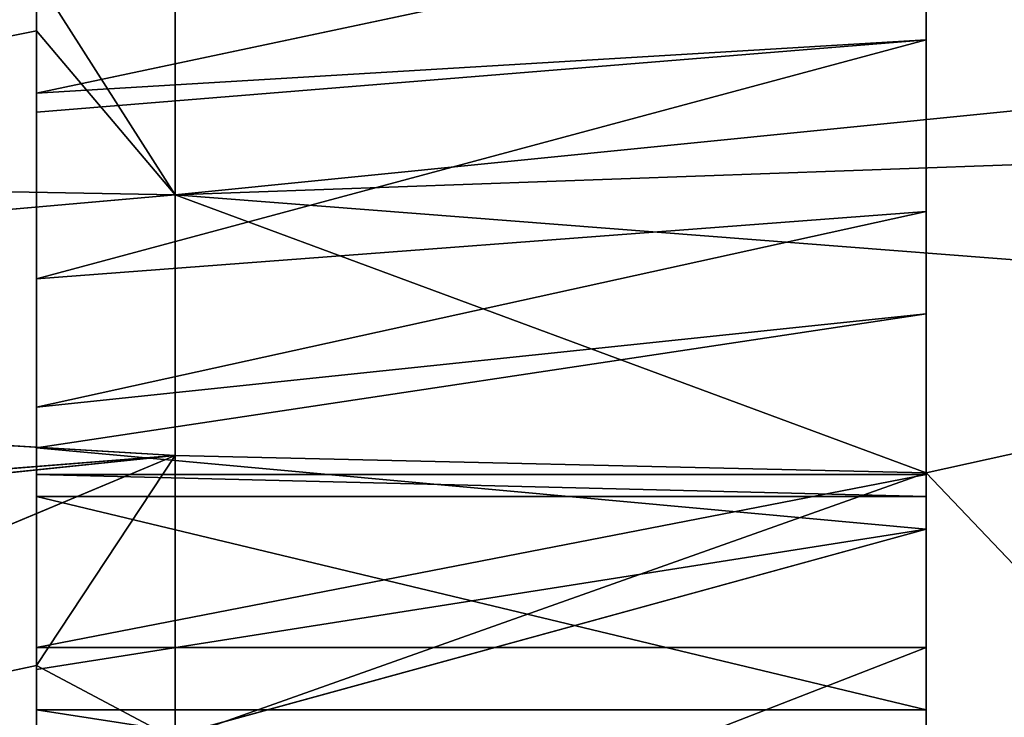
# Model space of a CAD drawing. Extents: x 0 to 2736, y 0 to 1729.
# Tile 79 of 86: x 2667 to 2668.82, y 614.75 to 616.04. Entities that reach past the tile are written whole.
import ezdxf

# ---------------------------------------------------------------- set-up
doc = ezdxf.new("R2010")
doc.units = 0
doc.header["$LTSCALE"] = 25.4
doc.layers.get('0').update_dxf_attribs({"color": 13, "linetype": 'CONTINUOUS'})

# ---------------------------------------------------------------- blocks, each defined once
blk = doc.blocks.new('ACROSS-6927_STL')
at = {"color": 18}
for p, q in [((2784.946, 522.7098, 1114.0367), (2784.946, 522.4005, 1113.4513)), ((2784.946, 522.7098, 1114.0367), (2784.946, 522.4005, 1113.4513)), ((2783.3062, 522.3519, 1113.8064), (2783.3062, 522.6348, 1114.3707)), ((2783.3062, 522.3519, 1113.8064), (2783.3062, 522.6348, 1114.3707)), ((2783.5618, 521.7659, 1112.9385), (2787.946, 522.4922, 1112.7811)), ((2783.5618, 521.7659, 1112.9385), (2787.946, 522.4922, 1112.7811)), ((2783.5618, 522.4659, 1113.9423), (2783.3062, 522.3519, 1113.8064)), ((2783.5618, 522.4659, 1113.9423), (2783.3062, 522.3519, 1113.8064)), ((2783.5618, 522.4659, 1113.9423), (2783.5618, 522.1467, 1113.4192)), ((2783.5618, 522.4659, 1113.9423), (2783.5618, 522.1467, 1113.4192)), ((2783.5618, 522.4659, 1113.9423), (2784.946, 522.4005, 1113.4513)), ((2783.5618, 522.4659, 1113.9423), (2784.946, 522.4005, 1113.4513)), ((2786.3062, 522.4415, 1113.1512), (2783.5618, 521.7659, 1112.9385)), ((2786.3062, 522.4415, 1113.1512), (2783.5618, 521.7659, 1112.9385)), ((2783.5618, 521.7659, 1112.9385), (2789.0369, 522.4333, 1112.389)), ((2783.5618, 521.7659, 1112.9385), (2789.0369, 522.4333, 1112.389)), ((2784.946, 522.4005, 1113.4513), (2786.3062, 522.4415, 1113.1512)), ((2784.946, 522.4005, 1113.4513), (2786.3062, 522.4415, 1113.1512)), ((2783.5618, 521.7659, 1112.9385), (2784.946, 522.4005, 1113.4513)), ((2783.5618, 522.1467, 1113.4192), (2784.946, 522.4005, 1113.4513)), ((2783.5618, 521.7659, 1112.9385), (2784.946, 522.4005, 1113.4513)), ((2783.5618, 522.1467, 1113.4192), (2784.946, 522.4005, 1113.4513)), ((2784.946, 522.205, 1114.8796), (2784.946, 522.4005, 1113.4513)), ((2786.3062, 522.205, 1114.8796), (2784.946, 522.4005, 1113.4513)), ((2784.946, 522.205, 1114.8796), (2784.946, 522.4005, 1113.4513)), ((2786.3062, 522.205, 1114.8796), (2784.946, 522.4005, 1113.4513)), ((2781.946, 522.3121, 1114.0969), (2783.3062, 522.3519, 1113.8064)), ((2781.946, 522.3121, 1114.0969), (2783.3062, 522.3519, 1113.8064)), ((2783.5618, 522.1467, 1113.4192), (2783.3062, 522.3519, 1113.8064)), ((2783.5618, 522.1467, 1113.4192), (2783.3062, 522.3519, 1113.8064)), ((2783.3062, 522.3519, 1113.8064), (2783.3062, 522.205, 1114.8796)), ((2783.3062, 522.3519, 1113.8064), (2783.3062, 522.205, 1114.8796)), ((2783.5618, 522.1467, 1113.4192), (2781.946, 522.3121, 1114.0969)), ((2783.5618, 522.1467, 1113.4192), (2781.946, 522.3121, 1114.0969)), ((2783.5618, 522.1467, 1113.4192), (2778.2246, 521.5155, 1113.8467)), ((2783.5618, 522.1467, 1113.4192), (2778.2246, 521.5155, 1113.8467)), ((2783.5618, 522.1467, 1113.4192), (2778.2253, 521.6302, 1113.9761)), ((2783.5618, 522.1467, 1113.4192), (2778.2253, 521.6302, 1113.9761)), ((2783.5618, 522.1467, 1113.4192), (2780.3062, 521.3259, 1113.226)), ((2783.5618, 522.1467, 1113.4192), (2780.3062, 521.3259, 1113.226)), ((2783.5618, 522.1467, 1113.4192), (2783.5618, 521.7659, 1112.9385)), ((2783.5618, 522.1467, 1113.4192), (2783.5618, 521.7659, 1112.9385)), ((2780.3062, 521.3259, 1113.226), (2783.5618, 521.7659, 1112.9385)), ((2780.3062, 521.3259, 1113.226), (2783.5618, 521.7659, 1112.9385)), ((2781.946, 521.3692, 1112.9094), (2783.5618, 521.7659, 1112.9385)), ((2781.946, 521.3692, 1112.9094), (2783.5618, 521.7659, 1112.9385)), ((2783.3062, 521.2944, 1112.5376), (2783.5618, 521.7659, 1112.9385)), ((2783.3062, 521.2944, 1112.5376), (2783.5618, 521.7659, 1112.9385)), ((2783.3062, 521.4066, 1112.6364), (2783.5618, 521.7659, 1112.9385)), ((2783.3062, 521.4066, 1112.6364), (2783.5618, 521.7659, 1112.9385)), ((2783.5618, 521.7659, 1112.9385), (2783.5618, 521.3265, 1112.5063)), ((2783.5618, 521.7659, 1112.9385), (2783.5618, 521.3265, 1112.5063)), ((2784.946, 521.4496, 1112.3217), (2784.946, 520.9827, 1114.4115)), ((2784.946, 521.4496, 1112.3217), (2784.946, 520.9827, 1114.4115)), ((2784.946, 521.4496, 1112.3217), (2784.946, 521.1382, 1114.5975)), ((2784.946, 521.4496, 1112.3217), (2784.946, 521.1382, 1114.5975)), ((2783.3062, 521.4066, 1112.6364), (2781.946, 521.3692, 1112.9094)), ((2783.3062, 521.4066, 1112.6364), (2781.946, 521.3692, 1112.9094)), ((2783.3062, 521.2944, 1112.5376), (2783.3062, 521.4066, 1112.6364)), ((2783.3062, 521.4066, 1112.6364), (2783.3062, 521.1382, 1114.5975)), ((2783.3062, 521.4066, 1112.6364), (2783.3062, 521.1382, 1114.5975)), ((2783.3062, 521.4066, 1112.6364), (2783.3062, 520.9827, 1114.4115)), ((2783.3062, 521.4066, 1112.6364), (2783.3062, 520.9827, 1114.4115)), ((2783.3062, 521.2944, 1112.5376), (2783.3062, 521.4066, 1112.6364)), ((2783.3062, 521.2944, 1112.5376), (2783.3062, 520.9827, 1114.4115)), ((2783.3062, 521.2944, 1112.5376), (2783.3062, 520.9827, 1114.4115)), ((2783.3062, 521.2944, 1112.5376), (2783.3062, 520.1594, 1113.7731)), ((2783.3062, 521.2944, 1112.5376), (2783.3062, 520.1594, 1113.7731)), ((2784.946, 521.0988, 1112.2281), (2784.946, 520.1594, 1113.7731)), ((2784.946, 521.0988, 1112.2281), (2784.946, 520.1594, 1113.7731)), ((2784.946, 521.0988, 1112.2281), (2784.946, 520.9827, 1114.4115)), ((2784.946, 521.0988, 1112.2281), (2784.946, 520.9827, 1114.4115)), ((2783.3062, 520.1594, 1113.7731), (2783.3062, 520.9827, 1114.4115)), ((2784.946, 520.1594, 1113.7731), (2783.3062, 520.9827, 1114.4115)), ((2783.3062, 520.1594, 1113.7731), (2783.3062, 520.9827, 1114.4115)), ((2784.946, 520.1594, 1113.7731), (2783.3062, 520.9827, 1114.4115)), ((2784.946, 520.9827, 1114.4115), (2784.946, 520.1594, 1113.7731)), ((2784.946, 520.9827, 1114.4115), (2784.946, 520.1594, 1113.7731)), ((2783.3062, 520.6807, 1112.356), (2783.3062, 520.1594, 1113.7731)), ((2783.3062, 520.6807, 1112.356), (2783.3062, 520.1594, 1113.7731)), ((2784.946, 520.4368, 1112.1139), (2784.946, 520.1594, 1113.7731)), ((2784.946, 520.4368, 1112.1139), (2784.946, 520.1594, 1113.7731)), ((2783.3062, 519.1673, 1113.4547), (2783.3062, 520.1594, 1113.7731)), ((2783.3062, 520.1594, 1113.7731), (2783.3062, 520.0559, 1112.252)), ((2783.3062, 520.1594, 1113.7731), (2783.3062, 520.0559, 1112.252)), ((2784.946, 519.1673, 1113.4547), (2783.3062, 520.1594, 1113.7731)), ((2783.3062, 519.1673, 1113.4547), (2783.3062, 520.1594, 1113.7731)), ((2784.946, 519.1673, 1113.4547), (2783.3062, 520.1594, 1113.7731)), ((2784.946, 520.1594, 1113.7731), (2783.3062, 520.1594, 1113.7731)), ((2784.946, 520.1594, 1113.7731), (2783.3062, 520.1594, 1113.7731)), ((2784.946, 520.1594, 1113.7731), (2784.946, 519.7645, 1112.0773)), ((2784.946, 520.1594, 1113.7731), (2784.946, 519.7645, 1112.0773)), ((2784.946, 520.1594, 1113.7731), (2784.946, 519.4426, 1112.0881)), ((2784.946, 520.1594, 1113.7731), (2784.946, 519.4426, 1112.0881)), ((2784.946, 520.1594, 1113.7731), (2784.946, 519.1673, 1113.4547)), ((2784.946, 520.1594, 1113.7731), (2784.946, 519.1673, 1113.4547)), ((2783.3062, 520.0559, 1112.252), (2783.3062, 519.1673, 1113.4547)), ((2783.3062, 520.0559, 1112.252), (2783.3062, 519.1673, 1113.4547)), ((2783.3062, 519.4794, 1112.2242), (2783.3062, 519.1673, 1113.4547)), ((2783.3062, 519.4794, 1112.2242), (2783.3062, 519.1673, 1113.4547)), ((2784.946, 519.1673, 1113.4547), (2784.946, 519.4426, 1112.0881)), ((2784.946, 519.1673, 1113.4547), (2784.946, 519.4426, 1112.0881)), ((2783.3062, 518.8583, 1112.2684), (2783.3062, 519.1673, 1113.4547)), ((2783.3062, 518.8583, 1112.2684), (2783.3062, 519.1673, 1113.4547)), ((2783.3062, 518.1262, 1113.4948), (2783.3062, 519.1673, 1113.4547)), ((2784.946, 518.1262, 1113.4948), (2783.3062, 519.1673, 1113.4547)), ((2783.3062, 518.1262, 1113.4948), (2783.3062, 519.1673, 1113.4547)), ((2784.946, 518.1262, 1113.4948), (2783.3062, 519.1673, 1113.4547)), ((2784.946, 519.1673, 1113.4547), (2783.3062, 519.1673, 1113.4547)), ((2784.946, 519.1673, 1113.4547), (2783.3062, 519.1673, 1113.4547)), ((2784.946, 519.1673, 1113.4547), (2784.946, 518.7944, 1112.1682)), ((2784.946, 519.1673, 1113.4547), (2784.946, 518.7944, 1112.1682)), ((2784.946, 519.1673, 1113.4547), (2784.946, 518.1262, 1113.4948)), ((2784.946, 519.1673, 1113.4547), (2784.946, 518.1262, 1113.4948)), ((2783.3062, 518.8583, 1112.2684), (2783.3062, 518.1262, 1113.4948)), ((2783.3062, 518.8583, 1112.2684), (2783.3062, 518.1262, 1113.4948)), ((2784.946, 518.1262, 1113.4948), (2784.946, 518.7944, 1112.1682)), ((2784.946, 518.1262, 1113.4948), (2784.946, 518.7944, 1112.1682)), ((2783.3062, 518.2551, 1112.3878), (2783.3062, 518.1262, 1113.4948)), ((2783.3062, 518.2551, 1112.3878), (2783.3062, 518.1262, 1113.4948)), ((2784.946, 518.1262, 1113.4948), (2784.946, 518.1628, 1112.3254)), ((2784.946, 518.1262, 1113.4948), (2784.946, 518.1628, 1112.3254)), ((2783.3062, 517.7736, 1112.542), (2783.3062, 518.1262, 1113.4948)), ((2783.3062, 517.3029, 1112.7513), (2783.3062, 518.1262, 1113.4948)), ((2783.3062, 517.7736, 1112.542), (2783.3062, 518.1262, 1113.4948)), ((2783.3062, 517.3029, 1112.7513), (2783.3062, 518.1262, 1113.4948)), ((2783.3062, 517.2364, 1112.7863), (2783.3062, 518.1262, 1113.4948)), ((2783.3062, 517.2364, 1112.7863), (2783.3062, 518.1262, 1113.4948)), ((2783.3062, 517.1616, 1113.8885), (2783.3062, 518.1262, 1113.4948)), ((2784.946, 517.1616, 1113.8885), (2783.3062, 518.1262, 1113.4948)), ((2783.3062, 517.1616, 1113.8885), (2783.3062, 518.1262, 1113.4948)), ((2784.946, 517.1616, 1113.8885), (2783.3062, 518.1262, 1113.4948)), ((2784.946, 518.1262, 1113.4948), (2783.3062, 518.1262, 1113.4948)), ((2784.946, 518.1262, 1113.4948), (2783.3062, 518.1262, 1113.4948)), ((2784.946, 517.3683, 1112.6528), (2784.946, 518.1262, 1113.4948)), ((2784.946, 518.1262, 1113.4948), (2784.946, 517.1616, 1113.8885)), ((2784.946, 517.3683, 1112.6528), (2784.946, 518.1262, 1113.4948)), ((2784.946, 517.9346, 1112.4033), (2784.946, 518.1262, 1113.4948)), ((2784.946, 517.9346, 1112.4033), (2784.946, 518.1262, 1113.4948)), ((2784.946, 518.1262, 1113.4948), (2784.946, 517.1616, 1113.8885)), ((2783.3062, 517.3029, 1112.7513), (2784.946, 517.9346, 1112.4033)), ((2783.3062, 517.3029, 1112.7513), (2784.946, 517.9346, 1112.4033)), ((2784.946, 517.9346, 1112.4033), (2784.946, 517.3683, 1112.6528)), ((2784.946, 517.9346, 1112.4033), (2784.946, 517.3683, 1112.6528)), ((2783.3062, 517.3029, 1112.7513), (2783.3062, 517.7736, 1112.542)), ((2783.3062, 517.3029, 1112.7513), (2783.3062, 517.7736, 1112.542)), ((2783.3062, 516.7428, 1113.0937), (2784.946, 517.3683, 1112.6528)), ((2783.3062, 517.2364, 1112.7863), (2784.946, 517.3683, 1112.6528)), ((2783.3062, 516.7428, 1113.0937), (2784.946, 517.3683, 1112.6528)), ((2783.3062, 517.2364, 1112.7863), (2784.946, 517.3683, 1112.6528)), ((2783.3062, 517.3029, 1112.7513), (2784.946, 517.3683, 1112.6528)), ((2783.3062, 517.3029, 1112.7513), (2784.946, 517.3683, 1112.6528)), ((2784.946, 517.3683, 1112.6528), (2784.946, 516.8442, 1112.9696)), ((2784.946, 517.3683, 1112.6528), (2784.946, 516.8442, 1112.9696)), ((2784.946, 517.3683, 1112.6528), (2784.946, 517.1616, 1113.8885)), ((2784.946, 517.3683, 1112.6528), (2784.946, 517.1616, 1113.8885)), ((2783.3062, 517.2364, 1112.7863), (2783.3062, 517.3029, 1112.7513)), ((2783.3062, 517.2364, 1112.7863), (2783.3062, 517.3029, 1112.7513)), ((2783.3062, 516.7428, 1113.0937), (2783.3062, 517.2364, 1112.7863)), ((2783.3062, 517.2364, 1112.7863), (2783.3062, 517.1616, 1113.8885)), ((2783.3062, 517.2364, 1112.7863), (2783.3062, 517.1616, 1113.8885)), ((2783.3062, 516.7428, 1113.0937), (2783.3062, 517.2364, 1112.7863)), ((2783.3062, 516.8163, 1114.1422), (2783.3062, 517.1616, 1113.8885)), ((2783.3062, 517.1616, 1113.8885), (2783.3062, 516.4426, 1113.3301)), ((2783.3062, 516.7428, 1113.0937), (2783.3062, 517.1616, 1113.8885)), ((2783.3062, 516.7428, 1113.0937), (2783.3062, 517.1616, 1113.8885)), ((2783.3062, 517.1616, 1113.8885), (2783.3062, 516.4426, 1113.3301)), ((2784.946, 516.8163, 1114.1422), (2783.3062, 517.1616, 1113.8885)), ((2783.3062, 516.8163, 1114.1422), (2783.3062, 517.1616, 1113.8885)), ((2784.946, 516.8163, 1114.1422), (2783.3062, 517.1616, 1113.8885)), ((2784.946, 517.1616, 1113.8885), (2783.3062, 517.1616, 1113.8885)), ((2784.946, 517.1616, 1113.8885), (2783.3062, 517.1616, 1113.8885)), ((2784.946, 516.8442, 1112.9696), (2784.946, 517.1616, 1113.8885)), ((2784.946, 517.1616, 1113.8885), (2784.946, 516.5934, 1113.1581)), ((2784.946, 516.8442, 1112.9696), (2784.946, 517.1616, 1113.8885)), ((2784.946, 517.1616, 1113.8885), (2784.946, 516.5934, 1113.1581)), ((2784.946, 517.1616, 1113.8885), (2784.946, 516.1638, 1113.5549)), ((2784.946, 517.1616, 1113.8885), (2784.946, 516.1638, 1113.5549)), ((2784.946, 517.1616, 1113.8885), (2784.946, 516.8163, 1114.1422)), ((2784.946, 517.1616, 1113.8885), (2784.946, 516.8163, 1114.1422)), ((2783.3062, 516.4426, 1113.3301), (2784.946, 516.8442, 1112.9696)), ((2783.3062, 516.4426, 1113.3301), (2784.946, 516.8442, 1112.9696)), ((2783.3062, 516.7428, 1113.0937), (2784.946, 516.8442, 1112.9696)), ((2783.3062, 516.7428, 1113.0937), (2784.946, 516.8442, 1112.9696)), ((2784.946, 516.8442, 1112.9696), (2784.946, 516.5934, 1113.1581)), ((2784.946, 516.8442, 1112.9696), (2784.946, 516.5934, 1113.1581)), ((2783.3062, 516.4426, 1113.3301), (2783.3062, 516.8163, 1114.1422)), ((2783.3062, 516.3574, 1113.4055), (2783.3062, 516.8163, 1114.1422)), ((2783.3062, 516.4426, 1113.3301), (2783.3062, 516.8163, 1114.1422)), ((2783.3062, 516.3574, 1113.4055), (2783.3062, 516.8163, 1114.1422)), ((2783.3062, 515.9654, 1113.8138), (2783.3062, 516.8163, 1114.1422)), ((2783.3062, 515.9654, 1113.8138), (2783.3062, 516.8163, 1114.1422)), ((2784.946, 516.8163, 1114.1422), (2784.946, 516.1638, 1113.5549)), ((2784.946, 516.8163, 1114.1422), (2784.946, 516.1638, 1113.5549)), ((2783.3062, 516.4426, 1113.3301), (2783.3062, 516.7428, 1113.0937)), ((2783.3062, 516.4426, 1113.3301), (2783.3062, 516.7428, 1113.0937)), ((2783.3062, 516.3574, 1113.4055), (2784.946, 516.5934, 1113.1581)), ((2783.3062, 516.3574, 1113.4055), (2784.946, 516.5934, 1113.1581)), ((2783.3062, 516.4426, 1113.3301), (2784.946, 516.5934, 1113.1581)), ((2783.3062, 516.4426, 1113.3301), (2784.946, 516.5934, 1113.1581)), ((2784.946, 516.5934, 1113.1581), (2784.946, 516.1638, 1113.5549)), ((2784.946, 516.5934, 1113.1581), (2784.946, 516.1638, 1113.5549)), ((2783.3062, 516.3574, 1113.4055), (2783.3062, 516.4426, 1113.3301)), ((2783.3062, 516.3574, 1113.4055), (2783.3062, 516.4426, 1113.3301)), ((2783.3062, 515.9654, 1113.8138), (2783.3062, 516.3574, 1113.4055)), ((2783.3062, 516.3574, 1113.4055), (2784.946, 516.1638, 1113.5549)), ((2783.3062, 516.3574, 1113.4055), (2784.946, 516.1638, 1113.5549)), ((2783.3062, 515.9654, 1113.8138), (2783.3062, 516.3574, 1113.4055)), ((2783.3062, 515.8149, 1114.0052), (2784.946, 516.1638, 1113.5549)), ((2783.3062, 515.9654, 1113.8138), (2784.946, 516.1638, 1113.5549)), ((2783.3062, 515.8149, 1114.0052), (2784.946, 516.1638, 1113.5549)), ((2783.3062, 515.9654, 1113.8138), (2784.946, 516.1638, 1113.5549)), ((2784.946, 516.1638, 1113.5549), (2784.946, 515.7952, 1114.0026)), ((2784.946, 516.1638, 1113.5549), (2784.946, 515.7952, 1114.0026)), ((2783.3062, 515.8149, 1114.0052), (2783.3062, 515.9654, 1113.8138)), ((2783.3062, 515.8149, 1114.0052), (2783.3062, 515.9654, 1113.8138))]:
    blk.add_line(p, q, dxfattribs=at)
mesh = blk.add_polyface(dxfattribs=at)
corners = [(2784.946, 522.7098, 1114.0367), (2784.946, 522.4005, 1113.4513), (2783.5618, 522.4659, 1113.9423)]
mesh.append_faces([[corners[k] for k in face] for face in [(0, 1, 2)]], dxfattribs={"color": 18})
mesh = blk.add_polyface(dxfattribs=at)
corners = [(2784.946, 522.7098, 1114.0367), (2784.946, 522.205, 1114.8796), (2784.946, 522.4005, 1113.4513)]
mesh.append_faces([[corners[k] for k in face] for face in [(0, 1, 2)]], dxfattribs={"color": 18})
mesh = blk.add_polyface(dxfattribs=at)
corners = [(2783.3062, 522.6348, 1114.3707), (2783.5618, 522.4659, 1113.9423), (2783.3062, 522.3519, 1113.8064)]
mesh.append_faces([[corners[k] for k in face] for face in [(0, 1, 2)]], dxfattribs={"color": 18})
mesh = blk.add_polyface(dxfattribs=at)
corners = [(2783.3062, 522.6348, 1114.3707), (2783.3062, 522.3519, 1113.8064), (2783.3062, 522.205, 1114.8796)]
mesh.append_faces([[corners[k] for k in face] for face in [(0, 1, 2)]], dxfattribs={"color": 18})
mesh = blk.add_polyface(dxfattribs=at)
corners = [(2783.5618, 521.7659, 1112.9385), (2787.946, 522.4922, 1112.7811), (2789.0369, 522.4333, 1112.389)]
mesh.append_faces([[corners[k] for k in face] for face in [(0, 1, 2)]], dxfattribs={"color": 18})
mesh = blk.add_polyface(dxfattribs=at)
corners = [(2786.3062, 522.4415, 1113.1512), (2787.946, 522.4922, 1112.7811), (2783.5618, 521.7659, 1112.9385)]
mesh.append_faces([[corners[k] for k in face] for face in [(0, 1, 2)]], dxfattribs={"color": 18})
mesh = blk.add_polyface(dxfattribs=at)
corners = [(2783.5618, 522.4659, 1113.9423), (2783.5618, 522.1467, 1113.4192), (2783.3062, 522.3519, 1113.8064)]
mesh.append_faces([[corners[k] for k in face] for face in [(0, 1, 2)]], dxfattribs={"color": 18})
mesh = blk.add_polyface(dxfattribs=at)
corners = [(2783.5618, 522.4659, 1113.9423), (2784.946, 522.4005, 1113.4513), (2783.5618, 522.1467, 1113.4192)]
mesh.append_faces([[corners[k] for k in face] for face in [(0, 1, 2)]], dxfattribs={"color": 18})
mesh = blk.add_polyface(dxfattribs=at)
corners = [(2784.946, 522.4005, 1113.4513), (2786.3062, 522.4415, 1113.1512), (2783.5618, 521.7659, 1112.9385)]
mesh.append_faces([[corners[k] for k in face] for face in [(0, 1, 2)]], dxfattribs={"color": 18})
mesh = blk.add_polyface(dxfattribs=at)
corners = [(2789.0369, 522.4333, 1112.389), (2783.5618, 521.3265, 1112.5063), (2783.5618, 521.7659, 1112.9385)]
mesh.append_faces([[corners[k] for k in face] for face in [(0, 1, 2)]], dxfattribs={"color": 18})
mesh = blk.add_polyface(dxfattribs=at)
corners = [(2786.3062, 522.205, 1114.8796), (2786.3062, 522.4415, 1113.1512), (2784.946, 522.4005, 1113.4513)]
mesh.append_faces([[corners[k] for k in face] for face in [(0, 1, 2)]], dxfattribs={"color": 18})
mesh = blk.add_polyface(dxfattribs=at)
corners = [(2784.946, 522.4005, 1113.4513), (2783.5618, 521.7659, 1112.9385), (2783.5618, 522.1467, 1113.4192)]
mesh.append_faces([[corners[k] for k in face] for face in [(0, 1, 2)]], dxfattribs={"color": 18})
mesh = blk.add_polyface(dxfattribs=at)
corners = [(2786.3062, 522.205, 1114.8796), (2784.946, 522.4005, 1113.4513), (2784.946, 522.205, 1114.8796)]
mesh.append_faces([[corners[k] for k in face] for face in [(0, 1, 2)]], dxfattribs={"color": 18})
mesh = blk.add_polyface(dxfattribs=at)
corners = [(2781.946, 522.3121, 1114.0969), (2783.3062, 522.3519, 1113.8064), (2783.5618, 522.1467, 1113.4192)]
mesh.append_faces([[corners[k] for k in face] for face in [(0, 1, 2)]], dxfattribs={"color": 18})
mesh = blk.add_polyface(dxfattribs=at)
corners = [(2783.3062, 522.205, 1114.8796), (2783.3062, 522.3519, 1113.8064), (2781.946, 522.3121, 1114.0969)]
mesh.append_faces([[corners[k] for k in face] for face in [(0, 1, 2)]], dxfattribs={"color": 18})
mesh = blk.add_polyface(dxfattribs=at)
corners = [(2781.946, 522.3121, 1114.0969), (2783.5618, 522.1467, 1113.4192), (2778.2253, 521.6302, 1113.9761)]
mesh.append_faces([[corners[k] for k in face] for face in [(0, 1, 2)]], dxfattribs={"color": 18})
mesh = blk.add_polyface(dxfattribs=at)
corners = [(2778.2253, 521.6302, 1113.9761), (2783.5618, 522.1467, 1113.4192), (2778.2246, 521.5155, 1113.8467)]
mesh.append_faces([[corners[k] for k in face] for face in [(0, 1, 2)]], dxfattribs={"color": 18})
mesh = blk.add_polyface(dxfattribs=at)
corners = [(2778.2246, 521.5155, 1113.8467), (2783.5618, 522.1467, 1113.4192), (2780.3062, 521.3259, 1113.226)]
mesh.append_faces([[corners[k] for k in face] for face in [(0, 1, 2)]], dxfattribs={"color": 18})
mesh = blk.add_polyface(dxfattribs=at)
corners = [(2783.5618, 522.1467, 1113.4192), (2783.5618, 521.7659, 1112.9385), (2780.3062, 521.3259, 1113.226)]
mesh.append_faces([[corners[k] for k in face] for face in [(0, 1, 2)]], dxfattribs={"color": 18})
mesh = blk.add_polyface(dxfattribs=at)
corners = [(2783.5618, 521.7659, 1112.9385), (2781.946, 521.3692, 1112.9094), (2780.3062, 521.3259, 1113.226)]
mesh.append_faces([[corners[k] for k in face] for face in [(0, 1, 2)]], dxfattribs={"color": 18})
mesh = blk.add_polyface(dxfattribs=at)
corners = [(2783.5618, 521.7659, 1112.9385), (2783.3062, 521.4066, 1112.6364), (2781.946, 521.3692, 1112.9094)]
mesh.append_faces([[corners[k] for k in face] for face in [(0, 1, 2)]], dxfattribs={"color": 18})
mesh = blk.add_polyface(dxfattribs=at)
corners = [(2783.5618, 521.3265, 1112.5063), (2783.3062, 521.2944, 1112.5376), (2783.5618, 521.7659, 1112.9385)]
mesh.append_faces([[corners[k] for k in face] for face in [(0, 1, 2)]], dxfattribs={"color": 18})
mesh = blk.add_polyface(dxfattribs=at)
corners = [(2783.5618, 521.7659, 1112.9385), (2783.3062, 521.2944, 1112.5376), (2783.3062, 521.4066, 1112.6364)]
mesh.append_faces([[corners[k] for k in face] for face in [(0, 1, 2)]], dxfattribs={"color": 18})
mesh = blk.add_polyface(dxfattribs=at)
corners = [(2786.3062, 521.1382, 1114.5975), (2784.946, 521.4496, 1112.3217), (2786.3062, 521.4769, 1112.1221)]
mesh.append_faces([[corners[k] for k in face] for face in [(0, 1, 2)]], dxfattribs={"color": 18})
mesh = blk.add_polyface(dxfattribs=at)
corners = [(2784.946, 521.4496, 1112.3217), (2784.946, 520.9827, 1114.4115), (2784.946, 521.0988, 1112.2281)]
mesh.append_faces([[corners[k] for k in face] for face in [(0, 1, 2)]], dxfattribs={"color": 18})
mesh = blk.add_polyface(dxfattribs=at)
corners = [(2784.946, 521.4496, 1112.3217), (2784.946, 521.1382, 1114.5975), (2784.946, 520.9827, 1114.4115)]
mesh.append_faces([[corners[k] for k in face] for face in [(0, 1, 2)]], dxfattribs={"color": 18})
mesh = blk.add_polyface(dxfattribs=at)
corners = [(2784.946, 521.1382, 1114.5975), (2784.946, 521.4496, 1112.3217), (2786.3062, 521.1382, 1114.5975)]
mesh.append_faces([[corners[k] for k in face] for face in [(0, 1, 2)]], dxfattribs={"color": 18})
mesh = blk.add_polyface(dxfattribs=at)
corners = [(2783.3062, 521.1382, 1114.5975), (2781.946, 521.3692, 1112.9094), (2783.3062, 521.4066, 1112.6364)]
mesh.append_faces([[corners[k] for k in face] for face in [(0, 1, 2)]], dxfattribs={"color": 18})
mesh = blk.add_polyface(dxfattribs=at)
corners = [(2783.3062, 521.4066, 1112.6364), (2783.3062, 520.9827, 1114.4115), (2783.3062, 521.1382, 1114.5975)]
mesh.append_faces([[corners[k] for k in face] for face in [(0, 1, 2)]], dxfattribs={"color": 18})
mesh = blk.add_polyface(dxfattribs=at)
corners = [(2783.3062, 521.4066, 1112.6364), (2783.3062, 521.2944, 1112.5376), (2783.3062, 520.9827, 1114.4115)]
mesh.append_faces([[corners[k] for k in face] for face in [(0, 1, 2)]], dxfattribs={"color": 18})
mesh = blk.add_polyface(dxfattribs=at)
corners = [(2781.946, 521.1382, 1114.5975), (2781.946, 521.3692, 1112.9094), (2783.3062, 521.1382, 1114.5975)]
mesh.append_faces([[corners[k] for k in face] for face in [(0, 1, 2)]], dxfattribs={"color": 18})
mesh = blk.add_polyface(dxfattribs=at)
corners = [(2783.3062, 521.2944, 1112.5376), (2783.3062, 520.1594, 1113.7731), (2783.3062, 520.9827, 1114.4115)]
mesh.append_faces([[corners[k] for k in face] for face in [(0, 1, 2)]], dxfattribs={"color": 18})
mesh = blk.add_polyface(dxfattribs=at)
corners = [(2783.3062, 521.2944, 1112.5376), (2783.3062, 520.6807, 1112.356), (2783.3062, 520.1594, 1113.7731)]
mesh.append_faces([[corners[k] for k in face] for face in [(0, 1, 2)]], dxfattribs={"color": 18})
mesh = blk.add_polyface(dxfattribs=at)
corners = [(2784.946, 521.0988, 1112.2281), (2784.946, 520.1594, 1113.7731), (2784.946, 520.4368, 1112.1139)]
mesh.append_faces([[corners[k] for k in face] for face in [(0, 1, 2)]], dxfattribs={"color": 18})
mesh = blk.add_polyface(dxfattribs=at)
corners = [(2784.946, 521.0988, 1112.2281), (2784.946, 520.9827, 1114.4115), (2784.946, 520.1594, 1113.7731)]
mesh.append_faces([[corners[k] for k in face] for face in [(0, 1, 2)]], dxfattribs={"color": 18})
mesh = blk.add_polyface(dxfattribs=at)
corners = [(2784.946, 520.1594, 1113.7731), (2783.3062, 520.9827, 1114.4115), (2783.3062, 520.1594, 1113.7731)]
mesh.append_faces([[corners[k] for k in face] for face in [(0, 1, 2)]], dxfattribs={"color": 18})
mesh = blk.add_polyface(dxfattribs=at)
corners = [(2784.946, 520.9827, 1114.4115), (2783.3062, 520.9827, 1114.4115), (2784.946, 520.1594, 1113.7731)]
mesh.append_faces([[corners[k] for k in face] for face in [(0, 1, 2)]], dxfattribs={"color": 18})
mesh = blk.add_polyface(dxfattribs=at)
corners = [(2783.3062, 520.6807, 1112.356), (2783.3062, 520.0559, 1112.252), (2783.3062, 520.1594, 1113.7731)]
mesh.append_faces([[corners[k] for k in face] for face in [(0, 1, 2)]], dxfattribs={"color": 18})
mesh = blk.add_polyface(dxfattribs=at)
corners = [(2784.946, 520.4368, 1112.1139), (2784.946, 520.1594, 1113.7731), (2784.946, 519.7645, 1112.0773)]
mesh.append_faces([[corners[k] for k in face] for face in [(0, 1, 2)]], dxfattribs={"color": 18})
mesh = blk.add_polyface(dxfattribs=at)
corners = [(2783.3062, 520.1594, 1113.7731), (2783.3062, 520.0559, 1112.252), (2783.3062, 519.1673, 1113.4547)]
mesh.append_faces([[corners[k] for k in face] for face in [(0, 1, 2)]], dxfattribs={"color": 18})
mesh = blk.add_polyface(dxfattribs=at)
corners = [(2784.946, 519.1673, 1113.4547), (2783.3062, 520.1594, 1113.7731), (2783.3062, 519.1673, 1113.4547)]
mesh.append_faces([[corners[k] for k in face] for face in [(0, 1, 2)]], dxfattribs={"color": 18})
mesh = blk.add_polyface(dxfattribs=at)
corners = [(2784.946, 520.1594, 1113.7731), (2783.3062, 520.1594, 1113.7731), (2784.946, 519.1673, 1113.4547)]
mesh.append_faces([[corners[k] for k in face] for face in [(0, 1, 2)]], dxfattribs={"color": 18})
mesh = blk.add_polyface(dxfattribs=at)
corners = [(2784.946, 520.1594, 1113.7731), (2784.946, 519.4426, 1112.0881), (2784.946, 519.7645, 1112.0773)]
mesh.append_faces([[corners[k] for k in face] for face in [(0, 1, 2)]], dxfattribs={"color": 18})
mesh = blk.add_polyface(dxfattribs=at)
corners = [(2784.946, 520.1594, 1113.7731), (2784.946, 519.1673, 1113.4547), (2784.946, 519.4426, 1112.0881)]
mesh.append_faces([[corners[k] for k in face] for face in [(0, 1, 2)]], dxfattribs={"color": 18})
mesh = blk.add_polyface(dxfattribs=at)
corners = [(2783.3062, 520.0559, 1112.252), (2783.3062, 519.4794, 1112.2242), (2783.3062, 519.1673, 1113.4547)]
mesh.append_faces([[corners[k] for k in face] for face in [(0, 1, 2)]], dxfattribs={"color": 18})
mesh = blk.add_polyface(dxfattribs=at)
corners = [(2783.3062, 519.4794, 1112.2242), (2783.3062, 518.8583, 1112.2684), (2783.3062, 519.1673, 1113.4547)]
mesh.append_faces([[corners[k] for k in face] for face in [(0, 1, 2)]], dxfattribs={"color": 18})
mesh = blk.add_polyface(dxfattribs=at)
corners = [(2784.946, 519.4426, 1112.0881), (2784.946, 519.1673, 1113.4547), (2784.946, 518.7944, 1112.1682)]
mesh.append_faces([[corners[k] for k in face] for face in [(0, 1, 2)]], dxfattribs={"color": 18})
mesh = blk.add_polyface(dxfattribs=at)
corners = [(2783.3062, 519.1673, 1113.4547), (2783.3062, 518.8583, 1112.2684), (2783.3062, 518.1262, 1113.4948)]
mesh.append_faces([[corners[k] for k in face] for face in [(0, 1, 2)]], dxfattribs={"color": 18})
mesh = blk.add_polyface(dxfattribs=at)
corners = [(2784.946, 518.1262, 1113.4948), (2783.3062, 519.1673, 1113.4547), (2783.3062, 518.1262, 1113.4948)]
mesh.append_faces([[corners[k] for k in face] for face in [(0, 1, 2)]], dxfattribs={"color": 18})
mesh = blk.add_polyface(dxfattribs=at)
corners = [(2784.946, 519.1673, 1113.4547), (2783.3062, 519.1673, 1113.4547), (2784.946, 518.1262, 1113.4948)]
mesh.append_faces([[corners[k] for k in face] for face in [(0, 1, 2)]], dxfattribs={"color": 18})
mesh = blk.add_polyface(dxfattribs=at)
corners = [(2784.946, 519.1673, 1113.4547), (2784.946, 518.1262, 1113.4948), (2784.946, 518.7944, 1112.1682)]
mesh.append_faces([[corners[k] for k in face] for face in [(0, 1, 2)]], dxfattribs={"color": 18})
mesh = blk.add_polyface(dxfattribs=at)
corners = [(2783.3062, 518.8583, 1112.2684), (2783.3062, 518.2551, 1112.3878), (2783.3062, 518.1262, 1113.4948)]
mesh.append_faces([[corners[k] for k in face] for face in [(0, 1, 2)]], dxfattribs={"color": 18})
mesh = blk.add_polyface(dxfattribs=at)
corners = [(2784.946, 518.7944, 1112.1682), (2784.946, 518.1262, 1113.4948), (2784.946, 518.1628, 1112.3254)]
mesh.append_faces([[corners[k] for k in face] for face in [(0, 1, 2)]], dxfattribs={"color": 18})
mesh = blk.add_polyface(dxfattribs=at)
corners = [(2783.3062, 518.2551, 1112.3878), (2783.3062, 517.7736, 1112.542), (2783.3062, 518.1262, 1113.4948)]
mesh.append_faces([[corners[k] for k in face] for face in [(0, 1, 2)]], dxfattribs={"color": 18})
mesh = blk.add_polyface(dxfattribs=at)
corners = [(2784.946, 518.1628, 1112.3254), (2784.946, 518.1262, 1113.4948), (2784.946, 517.9346, 1112.4033)]
mesh.append_faces([[corners[k] for k in face] for face in [(0, 1, 2)]], dxfattribs={"color": 18})
mesh = blk.add_polyface(dxfattribs=at)
corners = [(2783.3062, 518.1262, 1113.4948), (2783.3062, 517.7736, 1112.542), (2783.3062, 517.3029, 1112.7513)]
mesh.append_faces([[corners[k] for k in face] for face in [(0, 1, 2)]], dxfattribs={"color": 18})
mesh = blk.add_polyface(dxfattribs=at)
corners = [(2783.3062, 518.1262, 1113.4948), (2783.3062, 517.3029, 1112.7513), (2783.3062, 517.2364, 1112.7863)]
mesh.append_faces([[corners[k] for k in face] for face in [(0, 1, 2)]], dxfattribs={"color": 18})
mesh = blk.add_polyface(dxfattribs=at)
corners = [(2783.3062, 518.1262, 1113.4948), (2783.3062, 517.2364, 1112.7863), (2783.3062, 517.1616, 1113.8885)]
mesh.append_faces([[corners[k] for k in face] for face in [(0, 1, 2)]], dxfattribs={"color": 18})
mesh = blk.add_polyface(dxfattribs=at)
corners = [(2784.946, 517.1616, 1113.8885), (2783.3062, 518.1262, 1113.4948), (2783.3062, 517.1616, 1113.8885)]
mesh.append_faces([[corners[k] for k in face] for face in [(0, 1, 2)]], dxfattribs={"color": 18})
mesh = blk.add_polyface(dxfattribs=at)
corners = [(2784.946, 518.1262, 1113.4948), (2783.3062, 518.1262, 1113.4948), (2784.946, 517.1616, 1113.8885)]
mesh.append_faces([[corners[k] for k in face] for face in [(0, 1, 2)]], dxfattribs={"color": 18})
mesh = blk.add_polyface(dxfattribs=at)
corners = [(2784.946, 518.1262, 1113.4948), (2784.946, 517.1616, 1113.8885), (2784.946, 517.3683, 1112.6528)]
mesh.append_faces([[corners[k] for k in face] for face in [(0, 1, 2)]], dxfattribs={"color": 18})
mesh = blk.add_polyface(dxfattribs=at)
corners = [(2784.946, 518.1262, 1113.4948), (2784.946, 517.3683, 1112.6528), (2784.946, 517.9346, 1112.4033)]
mesh.append_faces([[corners[k] for k in face] for face in [(0, 1, 2)]], dxfattribs={"color": 18})
mesh = blk.add_polyface(dxfattribs=at)
corners = [(2784.946, 517.3683, 1112.6528), (2783.3062, 517.3029, 1112.7513), (2784.946, 517.9346, 1112.4033)]
mesh.append_faces([[corners[k] for k in face] for face in [(0, 1, 2)]], dxfattribs={"color": 18})
mesh = blk.add_polyface(dxfattribs=at)
corners = [(2784.946, 517.9346, 1112.4033), (2783.3062, 517.3029, 1112.7513), (2783.3062, 517.7736, 1112.542)]
mesh.append_faces([[corners[k] for k in face] for face in [(0, 1, 2)]], dxfattribs={"color": 18})
mesh = blk.add_polyface(dxfattribs=at)
corners = [(2784.946, 516.8442, 1112.9696), (2783.3062, 516.7428, 1113.0937), (2784.946, 517.3683, 1112.6528)]
mesh.append_faces([[corners[k] for k in face] for face in [(0, 1, 2)]], dxfattribs={"color": 18})
mesh = blk.add_polyface(dxfattribs=at)
corners = [(2784.946, 517.3683, 1112.6528), (2783.3062, 516.7428, 1113.0937), (2783.3062, 517.2364, 1112.7863)]
mesh.append_faces([[corners[k] for k in face] for face in [(0, 1, 2)]], dxfattribs={"color": 18})
mesh = blk.add_polyface(dxfattribs=at)
corners = [(2784.946, 517.3683, 1112.6528), (2783.3062, 517.2364, 1112.7863), (2783.3062, 517.3029, 1112.7513)]
mesh.append_faces([[corners[k] for k in face] for face in [(0, 1, 2)]], dxfattribs={"color": 18})
mesh = blk.add_polyface(dxfattribs=at)
corners = [(2784.946, 517.3683, 1112.6528), (2784.946, 517.1616, 1113.8885), (2784.946, 516.8442, 1112.9696)]
mesh.append_faces([[corners[k] for k in face] for face in [(0, 1, 2)]], dxfattribs={"color": 18})
mesh = blk.add_polyface(dxfattribs=at)
corners = [(2783.3062, 517.2364, 1112.7863), (2783.3062, 516.7428, 1113.0937), (2783.3062, 517.1616, 1113.8885)]
mesh.append_faces([[corners[k] for k in face] for face in [(0, 1, 2)]], dxfattribs={"color": 18})
mesh = blk.add_polyface(dxfattribs=at)
corners = [(2783.3062, 517.1616, 1113.8885), (2783.3062, 516.4426, 1113.3301), (2783.3062, 516.8163, 1114.1422)]
mesh.append_faces([[corners[k] for k in face] for face in [(0, 1, 2)]], dxfattribs={"color": 18})
mesh = blk.add_polyface(dxfattribs=at)
corners = [(2783.3062, 517.1616, 1113.8885), (2783.3062, 516.7428, 1113.0937), (2783.3062, 516.4426, 1113.3301)]
mesh.append_faces([[corners[k] for k in face] for face in [(0, 1, 2)]], dxfattribs={"color": 18})
mesh = blk.add_polyface(dxfattribs=at)
corners = [(2784.946, 516.8163, 1114.1422), (2783.3062, 517.1616, 1113.8885), (2783.3062, 516.8163, 1114.1422)]
mesh.append_faces([[corners[k] for k in face] for face in [(0, 1, 2)]], dxfattribs={"color": 18})
mesh = blk.add_polyface(dxfattribs=at)
corners = [(2784.946, 517.1616, 1113.8885), (2783.3062, 517.1616, 1113.8885), (2784.946, 516.8163, 1114.1422)]
mesh.append_faces([[corners[k] for k in face] for face in [(0, 1, 2)]], dxfattribs={"color": 18})
mesh = blk.add_polyface(dxfattribs=at)
corners = [(2784.946, 517.1616, 1113.8885), (2784.946, 516.5934, 1113.1581), (2784.946, 516.8442, 1112.9696)]
mesh.append_faces([[corners[k] for k in face] for face in [(0, 1, 2)]], dxfattribs={"color": 18})
mesh = blk.add_polyface(dxfattribs=at)
corners = [(2784.946, 517.1616, 1113.8885), (2784.946, 516.1638, 1113.5549), (2784.946, 516.5934, 1113.1581)]
mesh.append_faces([[corners[k] for k in face] for face in [(0, 1, 2)]], dxfattribs={"color": 18})
mesh = blk.add_polyface(dxfattribs=at)
corners = [(2784.946, 517.1616, 1113.8885), (2784.946, 516.8163, 1114.1422), (2784.946, 516.1638, 1113.5549)]
mesh.append_faces([[corners[k] for k in face] for face in [(0, 1, 2)]], dxfattribs={"color": 18})
mesh = blk.add_polyface(dxfattribs=at)
corners = [(2784.946, 516.5934, 1113.1581), (2783.3062, 516.4426, 1113.3301), (2784.946, 516.8442, 1112.9696)]
mesh.append_faces([[corners[k] for k in face] for face in [(0, 1, 2)]], dxfattribs={"color": 18})
mesh = blk.add_polyface(dxfattribs=at)
corners = [(2784.946, 516.8442, 1112.9696), (2783.3062, 516.4426, 1113.3301), (2783.3062, 516.7428, 1113.0937)]
mesh.append_faces([[corners[k] for k in face] for face in [(0, 1, 2)]], dxfattribs={"color": 18})
mesh = blk.add_polyface(dxfattribs=at)
corners = [(2783.3062, 516.8163, 1114.1422), (2783.3062, 516.4426, 1113.3301), (2783.3062, 516.3574, 1113.4055)]
mesh.append_faces([[corners[k] for k in face] for face in [(0, 1, 2)]], dxfattribs={"color": 18})
mesh = blk.add_polyface(dxfattribs=at)
corners = [(2783.3062, 516.8163, 1114.1422), (2783.3062, 516.3574, 1113.4055), (2783.3062, 515.9654, 1113.8138)]
mesh.append_faces([[corners[k] for k in face] for face in [(0, 1, 2)]], dxfattribs={"color": 18})
mesh = blk.add_polyface(dxfattribs=at)
corners = [(2783.3062, 516.8163, 1114.1422), (2783.3062, 515.9654, 1113.8138), (2783.3062, 515.8149, 1114.0052)]
mesh.append_faces([[corners[k] for k in face] for face in [(0, 1, 2)]], dxfattribs={"color": 18})
mesh = blk.add_polyface(dxfattribs=at)
corners = [(2784.946, 516.8163, 1114.1422), (2784.946, 515.7952, 1114.0026), (2784.946, 516.1638, 1113.5549)]
mesh.append_faces([[corners[k] for k in face] for face in [(0, 1, 2)]], dxfattribs={"color": 18})
mesh = blk.add_polyface(dxfattribs=at)
corners = [(2784.946, 516.1638, 1113.5549), (2783.3062, 516.3574, 1113.4055), (2784.946, 516.5934, 1113.1581)]
mesh.append_faces([[corners[k] for k in face] for face in [(0, 1, 2)]], dxfattribs={"color": 18})
mesh = blk.add_polyface(dxfattribs=at)
corners = [(2784.946, 516.5934, 1113.1581), (2783.3062, 516.3574, 1113.4055), (2783.3062, 516.4426, 1113.3301)]
mesh.append_faces([[corners[k] for k in face] for face in [(0, 1, 2)]], dxfattribs={"color": 18})
mesh = blk.add_polyface(dxfattribs=at)
corners = [(2783.3062, 515.9654, 1113.8138), (2783.3062, 516.3574, 1113.4055), (2784.946, 516.1638, 1113.5549)]
mesh.append_faces([[corners[k] for k in face] for face in [(0, 1, 2)]], dxfattribs={"color": 18})
mesh = blk.add_polyface(dxfattribs=at)
corners = [(2783.3062, 515.8149, 1114.0052), (2784.946, 516.1638, 1113.5549), (2784.946, 515.7952, 1114.0026)]
mesh.append_faces([[corners[k] for k in face] for face in [(0, 1, 2)]], dxfattribs={"color": 18})
mesh = blk.add_polyface(dxfattribs=at)
corners = [(2783.3062, 515.8149, 1114.0052), (2783.3062, 515.9654, 1113.8138), (2784.946, 516.1638, 1113.5549)]
mesh.append_faces([[corners[k] for k in face] for face in [(0, 1, 2)]], dxfattribs={"color": 18})

msp = doc.modelspace()

# ---------------------------------------------------------------- block references
at = {"color": 0, "extrusion": (0, -1, -4.996e-16)}
msp.add_blockref('ACROSS-6927_STL', (-116.2726, -508.7388, -1728.6547), dxfattribs=at)

doc.saveas('drawing.dxf')
